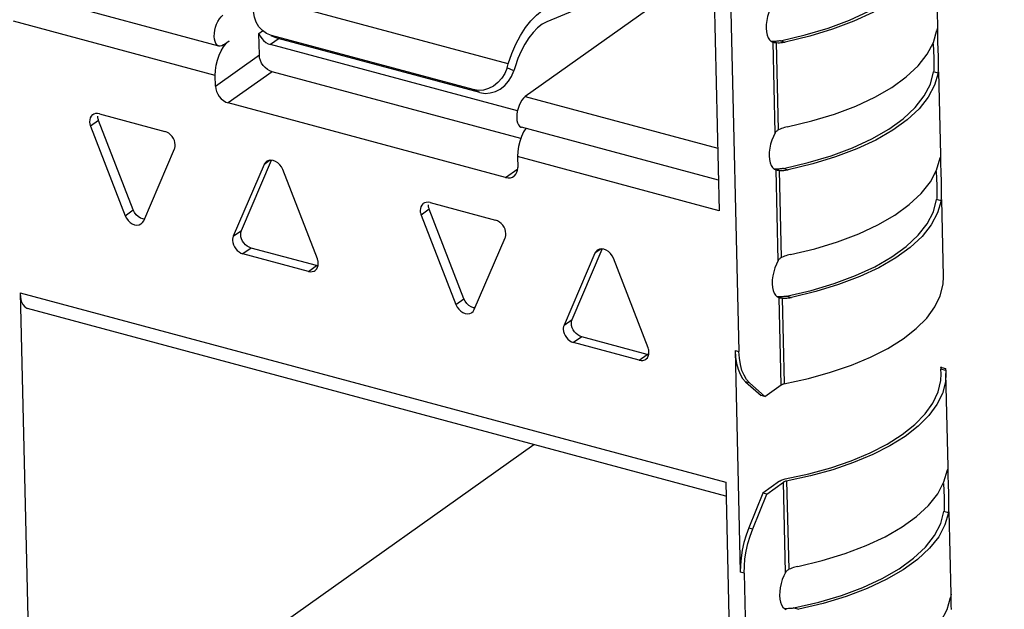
# Model space of a CAD drawing. Header units: millimetres. Extents: x 6 to 414, y 7 to 290.
# Tile 89 of 256: x 116.603 to 118.244, y 150.45 to 151.432. Entities that reach past the tile are written whole.
import ezdxf

# ---------------------------------------------------------------- set-up
doc = ezdxf.new("R2010")
doc.units = ezdxf.units.MM
doc.header["$LTSCALE"] = 23.1
doc.layers.get('0').update_dxf_attribs({"linetype": 'CONTINUOUS'})
doc.styles.get("Standard").update_dxf_attribs({"font": 'txt', "width": 0.6})
doc.dimstyles.get("Standard").update_dxf_attribs({"dimtxt": 2.5, "dimasz": 1.8, "dimexe": 0.05, "dimexo": 0.0625, "dimtad": 1, "dimzin": 0, "dimdsep": 46, "dimtxsty": 'Standard', "dimblk": '_FILLED', "dimblk1": '_FILLED', "dimblk2": '_FILLED', "dimcen": 0.09, "dimadec": 0, "dimazin": 0, "dimtol": 1, "dimtp": 0.01, "dimtm": 0.01, "dimtfac": 1, "dimtofl": 0, "dimtmove": 0, "dimatfit": 3, "dimldrblk": '_FILLED', "dimfxl": 0, "dimtolj": 1, "dimtzin": 0, "dimarcsym": 0})

# ---------------------------------------------------------------- blocks, each defined once
blk = doc.blocks.new('_FILLED')
at = {"color": 0, "linetype": 'ByBlock'}
blk.add_solid([(0, 0), (-1, 0.22222), (-1, -0.22222)], dxfattribs=at)

msp = doc.modelspace()

# ---------------------------------------------------------------- linework, layer by layer
at = {"color": 7, "linetype": 'Continuous'}
for p, q in [((117.7487, 151.9863), (117.7694, 151.1135)), ((117.7787, 151.8747), (117.8023, 150.8793)), ((118.1335, 151.4196), (118.1303, 151.5575)), ((117.7509, 151.5399), (117.4821, 151.4283)), ((117.7596, 151.5261), (117.4461, 151.3037)), ((116.9355, 151.3878), (116.5995, 151.478)), ((117.4178, 151.3583), (116.9977, 151.471)), ((116.9293, 151.3389), (116.5932, 151.4291)), ((118.1329, 151.4175), (118.1323, 151.4141)), ((118.1335, 151.4194), (118.1334, 151.4196)), ((118.1336, 151.4181), (118.1335, 151.4194)), ((118.1338, 151.4008), (118.1336, 151.4181)), ((117.002, 151.4087), (117.0083, 151.4131)), ((117.0029, 151.3729), (117.002, 151.4087)), ((117.0176, 151.4073), (117.0149, 151.4087)), ((117.023, 151.4054), (117.0176, 151.4073)), ((117.0357, 151.4001), (117.0216, 151.3901)), ((117.0291, 151.4022), (117.0228, 151.405)), ((117.359, 151.3152), (117.023, 151.4054)), ((117.029, 151.4024), (117.0344, 151.4004)), ((117.0293, 151.4026), (117.0344, 151.4004)), ((117.3704, 151.3102), (117.0344, 151.4004)), ((118.1339, 151.3942), (118.1338, 151.4008)), ((116.9432, 151.3897), (116.9527, 151.3965)), ((117.0136, 151.3939), (117.0175, 151.3916)), ((117.0175, 151.3916), (117.0216, 151.3901)), ((117.4329, 151.2797), (117.0216, 151.3901)), ((117.8558, 151.3956), (117.8588, 151.3942)), ((117.8588, 151.3942), (117.859, 151.3941)), ((117.8626, 151.2432), (117.859, 151.3941)), ((117.8637, 151.3956), (117.8622, 151.3955)), ((117.8638, 151.3935), (117.865, 151.3935)), ((117.8684, 151.2484), (117.865, 151.3935)), ((117.865, 151.3935), (117.8674, 151.3933)), ((117.8674, 151.3933), (117.8698, 151.3933)), ((117.8716, 151.3966), (117.8795, 151.3945)), ((117.8771, 151.394), (117.8795, 151.3945)), ((118.126, 151.3915), (118.1269, 151.3681)), ((118.1347, 151.3703), (118.1339, 151.3942)), ((116.9297, 151.321), (117.0029, 151.3729)), ((118.1269, 151.3681), (118.127, 151.3649)), ((118.1348, 151.365), (118.1347, 151.3703)), ((118.1349, 151.3621), (118.1347, 151.3687)), ((117.4157, 151.3516), (117.4178, 151.3583)), ((117.4271, 151.3467), (117.4157, 151.3516)), ((117.4292, 151.3533), (117.4271, 151.3467)), ((118.127, 151.3649), (118.1271, 151.3602)), ((116.9297, 151.321), (116.9293, 151.3389)), ((117.0244, 151.3449), (116.9512, 151.293)), ((117.4386, 151.2337), (117.0244, 151.3449)), ((118.1268, 151.3471), (118.1265, 151.3447)), ((118.134, 151.3427), (118.1265, 151.3447)), ((118.134, 151.3427), (118.1346, 151.3481)), ((118.1386, 151.2069), (118.1353, 151.3449)), ((117.3704, 151.3102), (117.359, 151.3152)), ((117.4461, 151.3037), (117.7669, 151.2176)), ((117.4133, 151.169), (116.9512, 151.293)), ((116.727, 151.2745), (116.7251, 151.2734)), ((116.7363, 151.275), (116.8455, 151.2457)), ((116.735, 151.2638), (116.7215, 151.2541)), ((116.7215, 151.2541), (116.7793, 151.1052)), ((116.7928, 151.1148), (116.735, 151.2638)), ((117.7682, 151.1644), (117.4396, 151.2525)), ((117.8626, 151.2432), (117.8596, 151.2374)), ((116.8101, 151.0969), (116.8615, 151.2166)), ((117.4333, 151.2036), (117.4338, 151.1857)), ((117.7694, 151.1135), (117.4333, 151.2036)), ((118.138, 151.2048), (118.1374, 151.2014)), ((118.1385, 151.2067), (118.1385, 151.2069)), ((118.1386, 151.2054), (118.1385, 151.2067)), ((118.1388, 151.1881), (118.1386, 151.2054)), ((117.011, 151.1906), (116.9595, 151.071)), ((116.9731, 151.0806), (117.0234, 151.1976)), ((117.0209, 151.1976), (117.011, 151.1906)), ((118.139, 151.1815), (118.1388, 151.1881)), ((117.0996, 151.0334), (117.0418, 151.1823)), ((117.4133, 151.169), (117.4336, 151.1834)), ((117.8608, 151.183), (117.8638, 151.1816)), ((117.8638, 151.1816), (117.864, 151.1815)), ((117.8676, 151.0305), (117.864, 151.1815)), ((117.8688, 151.183), (117.8672, 151.1829)), ((117.8688, 151.1809), (117.87, 151.1808)), ((117.8734, 151.0357), (117.87, 151.1808)), ((117.87, 151.1808), (117.8724, 151.1807)), ((117.8724, 151.1807), (117.8748, 151.1807)), ((117.8766, 151.184), (117.8845, 151.1818)), ((117.8821, 151.1814), (117.8845, 151.1818)), ((118.1311, 151.1788), (118.132, 151.1554)), ((118.1397, 151.1576), (118.139, 151.1815)), ((118.132, 151.1554), (118.1321, 151.1522)), ((118.1399, 151.1523), (118.1397, 151.1576)), ((118.1399, 151.1494), (118.1398, 151.156)), ((118.1321, 151.1522), (118.1322, 151.1475)), ((117.2781, 151.1266), (117.2762, 151.1255)), ((117.2874, 151.1271), (117.3966, 151.0978)), ((118.1318, 151.1344), (118.1316, 151.132)), ((118.1391, 151.13), (118.1316, 151.132)), ((118.1391, 151.13), (118.1396, 151.1354)), ((118.1434, 151.0043), (118.1403, 151.1322)), ((116.7793, 151.1052), (116.7928, 151.1148)), ((117.2861, 151.1159), (117.2726, 151.1063)), ((117.2726, 151.1063), (117.3304, 150.9573)), ((117.3439, 150.9669), (117.2861, 151.1159)), ((116.9595, 151.071), (116.9731, 151.0806)), ((117.3612, 150.9491), (117.4126, 151.0687)), ((116.9891, 151.0514), (116.9756, 151.0418)), ((117.0848, 151.0125), (116.9756, 151.0418)), ((117.0983, 151.0221), (116.9891, 151.0514)), ((117.5621, 151.0427), (117.5107, 150.9231)), ((117.5242, 150.9327), (117.5745, 151.0498)), ((117.572, 151.0498), (117.5621, 151.0427)), ((117.1004, 151.0309), (117.0996, 151.0334)), ((117.1009, 151.0224), (117.1011, 151.0259)), ((117.6507, 150.8855), (117.5929, 151.0345)), ((117.8676, 151.0305), (117.8646, 151.0247)), ((117.0848, 151.0125), (117.0983, 151.0221)), ((117.1005, 151.0218), (117.0983, 151.0221)), ((116.604, 150.977), (116.624, 150.131)), ((116.604, 150.977), (117.7801, 150.6614)), ((117.3304, 150.9573), (117.3439, 150.9669)), ((117.8659, 150.9703), (117.8689, 150.9689)), ((117.8689, 150.9689), (117.8691, 150.9688)), ((117.8725, 150.8235), (117.8691, 150.9688)), ((117.8738, 150.9703), (117.8723, 150.9702)), ((117.8739, 150.9682), (117.875, 150.9681)), ((117.8784, 150.8257), (117.875, 150.9681)), ((117.875, 150.9681), (117.8774, 150.968)), ((117.8774, 150.968), (117.8798, 150.968)), ((117.8816, 150.9713), (117.8896, 150.9691)), ((117.8871, 150.9687), (117.8896, 150.9691)), ((117.7806, 150.6385), (116.6167, 150.9508)), ((117.5107, 150.9231), (117.5242, 150.9327)), ((117.5402, 150.9035), (117.5267, 150.8939)), ((117.6359, 150.8646), (117.5267, 150.8939)), ((117.6494, 150.8742), (117.5402, 150.9035)), ((117.6515, 150.883), (117.6507, 150.8855)), ((117.652, 150.8745), (117.6523, 150.878)), ((117.7958, 150.8811), (117.8045, 150.5115)), ((117.7958, 150.8811), (117.8023, 150.8793)), ((117.6359, 150.8646), (117.6494, 150.8742)), ((117.6516, 150.8739), (117.6494, 150.8742)), ((118.1402, 150.8524), (118.1383, 150.8525)), ((118.1388, 150.8504), (118.1389, 150.8498)), ((118.1394, 150.842), (118.1389, 150.8498)), ((118.1469, 150.8477), (118.1389, 150.8498)), ((118.1402, 150.8524), (118.1464, 150.8507)), ((118.1467, 150.8494), (118.1469, 150.8477)), ((118.1469, 150.8477), (118.1472, 150.8423)), ((118.1509, 150.6877), (118.1472, 150.8423)), ((117.8134, 150.8288), (117.839, 150.8061)), ((117.8199, 150.8271), (117.8134, 150.8288)), ((117.8455, 150.8043), (117.8199, 150.8271)), ((118.1389, 150.8308), (118.1394, 150.842)), ((117.8455, 150.8043), (117.8725, 150.8235)), ((117.8455, 150.8043), (117.839, 150.8061)), ((116.624, 150.131), (117.4606, 150.7244)), ((118.1503, 150.6856), (118.1497, 150.6821)), ((118.1508, 150.6875), (118.1508, 150.6877)), ((118.1509, 150.6862), (118.1508, 150.6875)), ((118.1511, 150.6689), (118.1509, 150.6862)), ((117.8698, 150.6632), (117.8421, 150.6435)), ((117.8775, 150.6664), (117.8795, 150.6669)), ((117.8857, 150.5165), (117.8822, 150.6637)), ((118.1513, 150.6622), (118.1511, 150.6689)), ((118.152, 150.6384), (118.1513, 150.6622)), ((117.7801, 150.6614), (117.7996, 149.8378)), ((117.8486, 150.6418), (117.8764, 150.6614)), ((117.8799, 150.5113), (117.8764, 150.6614)), ((118.1434, 150.6595), (118.1443, 150.6362)), ((117.8421, 150.6435), (117.8187, 150.5856)), ((117.8252, 150.5838), (117.8486, 150.6418)), ((117.8486, 150.6418), (117.8421, 150.6435)), ((118.1443, 150.6362), (118.1444, 150.6329)), ((118.1444, 150.6329), (118.1445, 150.6283)), ((118.1522, 150.6331), (118.152, 150.6384)), ((118.1522, 150.6302), (118.1521, 150.6368)), ((118.1441, 150.6152), (118.1439, 150.6128)), ((118.1514, 150.6108), (118.1439, 150.6128)), ((118.1514, 150.6108), (118.1519, 150.6162)), ((118.1559, 150.4751), (118.1526, 150.613)), ((117.8187, 150.5856), (117.8252, 150.5838)), ((117.8111, 150.5098), (117.8045, 150.5115)), ((117.8111, 150.5098), (117.8247, 149.9346)), ((117.8799, 150.5113), (117.8769, 150.5055)), ((118.1553, 150.473), (118.1547, 150.4695)), ((118.1559, 150.4749), (118.1558, 150.4751)), ((118.156, 150.4736), (118.1559, 150.4749)), ((118.1561, 150.4563), (118.156, 150.4736)), ((117.8782, 150.451), (117.8812, 150.4497)), ((117.8861, 150.451), (117.8846, 150.451)), ((117.8939, 150.4521), (117.9019, 150.4499)), ((118.1563, 150.4496), (118.1561, 150.4563))]:
    msp.add_line(p, q, dxfattribs=at)
for points in [[(117.8716, 151.3966), (117.9128, 151.4062), (117.951, 151.4176), (117.9865, 151.4308), (118.0186, 151.4457), (118.0469, 151.4619), (118.0711, 151.4794), (118.0908, 151.4979), (118.106, 151.5173), (118.1161, 151.537), (118.1215, 151.5573)], [(118.129, 151.5553), (118.1232, 151.5351), (118.1128, 151.5154), (118.0975, 151.4961), (118.0777, 151.4777), (118.0535, 151.4602), (118.0254, 151.4439), (117.9935, 151.4291), (117.9583, 151.4158), (117.9204, 151.4043), (117.8795, 151.3945)], [(117.0149, 151.4087), (117.0079, 151.4134), (117.0021, 151.4197), (116.9976, 151.4273), (116.9946, 151.4359), (116.9933, 151.4451), (116.9936, 151.4545), (116.9957, 151.4643)], [(117.4178, 151.3583), (117.4237, 151.3751), (117.4304, 151.3908), (117.438, 151.4054), (117.4464, 151.4185), (117.4554, 151.4299), (117.4647, 151.4394), (117.4742, 151.4468), (117.484, 151.452)], [(117.8545, 151.45), (117.852, 151.4438), (117.85, 151.4372), (117.8485, 151.4305), (117.8477, 151.4239), (117.8475, 151.4174)], [(116.9277, 151.4038), (116.928, 151.409), (116.9287, 151.4141), (116.93, 151.4193), (116.9317, 151.4243), (116.9339, 151.4289), (116.9364, 151.433), (116.9391, 151.4363), (116.9421, 151.439)], [(117.4821, 151.4283), (117.4743, 151.4241), (117.4667, 151.4182), (117.4592, 151.4106), (117.4521, 151.4015), (117.4454, 151.391), (117.4393, 151.3793), (117.4339, 151.3668), (117.4292, 151.3533)], [(117.8475, 151.4174), (117.848, 151.4113), (117.8491, 151.4061), (117.8508, 151.4016), (117.8531, 151.398), (117.8558, 151.3956)], [(118.1334, 151.4196), (118.1333, 151.4193), (118.1329, 151.4175)], [(116.9355, 151.3878), (116.9348, 151.388), (116.9325, 151.3895), (116.9306, 151.3919), (116.9291, 151.3951), (116.9282, 151.3991), (116.9277, 151.4038)], [(117.002, 151.4087), (117.0042, 151.4043), (117.0068, 151.4004)], [(117.0068, 151.4004), (117.01, 151.3968), (117.0136, 151.3939)], [(117.8828, 151.2532), (117.9237, 151.263), (117.9616, 151.2745), (117.9968, 151.2878), (118.0287, 151.3027), (118.0569, 151.319), (118.081, 151.3364), (118.1008, 151.3549), (118.1161, 151.3741), (118.1266, 151.3938), (118.1323, 151.4141)], [(116.9293, 151.3389), (116.9296, 151.3473), (116.9308, 151.3558), (116.9329, 151.3643), (116.9358, 151.3724), (116.9393, 151.38), (116.9434, 151.3867)], [(116.9432, 151.3897), (116.9402, 151.3881), (116.9374, 151.3876), (116.9355, 151.3878)], [(116.9434, 151.3867), (116.9478, 151.3921), (116.9527, 151.3965)], [(117.8622, 151.3955), (117.8602, 151.3955), (117.8584, 151.3954), (117.8567, 151.3955), (117.856, 151.3955)], [(117.859, 151.3941), (117.8598, 151.394), (117.8607, 151.3938), (117.8616, 151.3937), (117.8627, 151.3936), (117.8638, 151.3935)], [(117.8716, 151.3966), (117.87, 151.3963), (117.8684, 151.396), (117.8669, 151.3958), (117.8653, 151.3957), (117.8637, 151.3956)], [(117.8698, 151.3933), (117.8722, 151.3934), (117.8746, 151.3937), (117.8771, 151.394)], [(117.0244, 151.3449), (117.0202, 151.3465), (117.0163, 151.3488), (117.0126, 151.3518), (117.0094, 151.3554), (117.0067, 151.3595), (117.0047, 151.3638), (117.0034, 151.3683), (117.0029, 151.3729)], [(117.4157, 151.3516), (117.4119, 151.3423), (117.4068, 151.3341), (117.4004, 151.327), (117.393, 151.3212)], [(118.1271, 151.3602), (118.1271, 151.3565), (118.1271, 151.353), (118.127, 151.3499), (118.1268, 151.3471)], [(118.1346, 151.3481), (118.1348, 151.3545), (118.1349, 151.3621)], [(117.4182, 151.3291), (117.4233, 151.3373), (117.4271, 151.3467)], [(117.8766, 151.184), (117.9178, 151.1936), (117.956, 151.205), (117.9915, 151.2182), (118.0236, 151.233), (118.0519, 151.2493), (118.0761, 151.2668), (118.0959, 151.2853), (118.111, 151.3046), (118.1212, 151.3244), (118.1265, 151.3447)], [(118.134, 151.3427), (118.1283, 151.3225), (118.1178, 151.3028), (118.1025, 151.2835), (118.0827, 151.2651), (118.0585, 151.2476), (118.0304, 151.2313), (117.9985, 151.2165), (117.9633, 151.2032), (117.9254, 151.1916), (117.8845, 151.1818)], [(116.9297, 151.321), (116.9303, 151.3164), (116.9315, 151.3119), (116.9336, 151.3076), (116.9362, 151.3035), (116.9395, 151.2999), (116.9431, 151.2969), (116.947, 151.2946), (116.9512, 151.293)], [(117.393, 151.3212), (117.3849, 151.317), (117.3764, 151.3145), (117.3678, 151.314), (117.359, 151.3152)], [(117.3704, 151.3102), (117.3792, 151.309), (117.3878, 151.3096), (117.3963, 151.3121), (117.4044, 151.3162), (117.4118, 151.322), (117.4182, 151.3291)], [(117.4461, 151.3037), (117.4431, 151.3011), (117.4404, 151.2977), (117.4379, 151.2936), (117.4358, 151.289), (117.434, 151.284), (117.4327, 151.2788), (117.432, 151.2737), (117.4318, 151.2685)], [(116.7251, 151.2734), (116.7245, 151.273), (116.7225, 151.2708), (116.7211, 151.2682), (116.7202, 151.2651), (116.7199, 151.2616)], [(116.7363, 151.275), (116.7329, 151.2755), (116.7299, 151.2754), (116.727, 151.2745)], [(116.735, 151.2638), (116.7346, 151.265), (116.7342, 151.2663), (116.7339, 151.2675), (116.7337, 151.2688), (116.7335, 151.27), (116.7335, 151.2712)], [(116.7199, 151.2616), (116.72, 151.2604), (116.7201, 151.2592), (116.7204, 151.2579), (116.7207, 151.2566), (116.721, 151.2554), (116.7215, 151.2541)], [(117.4318, 151.2685), (117.4322, 151.2638), (117.4332, 151.2598), (117.4347, 151.2566), (117.4366, 151.2542), (117.4389, 151.2528), (117.4396, 151.2525)], [(117.8828, 151.2532), (117.8804, 151.2526), (117.878, 151.252), (117.8756, 151.2512), (117.8732, 151.2504), (117.8708, 151.2494), (117.8684, 151.2484)], [(116.8627, 151.2233), (116.8623, 151.227), (116.8613, 151.2306), (116.8596, 151.234), (116.8575, 151.2373), (116.8549, 151.2402), (116.852, 151.2426), (116.8489, 151.2444), (116.8455, 151.2457)], [(117.4398, 151.2372), (117.437, 151.229), (117.4349, 151.2205), (117.4337, 151.2121), (117.4333, 151.2036)], [(117.4469, 151.2506), (117.4434, 151.2447), (117.4398, 151.2372)], [(117.8596, 151.2374), (117.857, 151.2312), (117.855, 151.2246), (117.8536, 151.2179), (117.8527, 151.2113), (117.8526, 151.2048)], [(117.8684, 151.2484), (117.8672, 151.2478), (117.8661, 151.2471), (117.8651, 151.2463), (117.8642, 151.2454), (117.8633, 151.2444), (117.8626, 151.2432)], [(116.8615, 151.2166), (116.8619, 151.2176), (116.8622, 151.2187), (116.8625, 151.2198), (116.8626, 151.2209), (116.8627, 151.2221), (116.8627, 151.2233)], [(117.8526, 151.2048), (117.853, 151.1987), (117.8541, 151.1935), (117.8559, 151.189), (117.8581, 151.1854), (117.8608, 151.183)], [(118.1385, 151.2069), (118.1383, 151.2066), (118.138, 151.2048)], [(117.015, 151.1957), (117.0129, 151.1937), (117.011, 151.1906)], [(117.03, 151.1957), (117.0261, 151.1972), (117.0223, 151.1978), (117.0187, 151.1974), (117.0155, 151.196), (117.015, 151.1957)], [(117.0418, 151.1823), (117.0397, 151.1866), (117.037, 151.1902), (117.0337, 151.1934), (117.03, 151.1957)], [(117.8879, 151.0405), (117.9287, 151.0503), (117.9667, 151.0618), (118.0019, 151.0751), (118.0337, 151.09), (118.0619, 151.1063), (118.086, 151.1237), (118.1059, 151.1422), (118.1212, 151.1614), (118.1316, 151.1811), (118.1374, 151.2014)], [(117.4133, 151.169), (117.4175, 151.1683), (117.4214, 151.1685), (117.4249, 151.1696), (117.4272, 151.171)], [(117.4272, 151.171), (117.428, 151.1715), (117.4305, 151.1742), (117.4323, 151.1775), (117.4334, 151.1813), (117.4338, 151.1857)], [(117.8672, 151.1829), (117.8653, 151.1828), (117.8634, 151.1828), (117.8617, 151.1828), (117.861, 151.1829)], [(117.864, 151.1815), (117.8648, 151.1814), (117.8657, 151.1812), (117.8667, 151.1811), (117.8677, 151.181), (117.8688, 151.1809)], [(117.8766, 151.184), (117.875, 151.1837), (117.8735, 151.1834), (117.8719, 151.1832), (117.8703, 151.1831), (117.8688, 151.183)], [(117.8748, 151.1807), (117.8772, 151.1808), (117.8797, 151.1811), (117.8821, 151.1814)], [(118.1322, 151.1475), (118.1322, 151.1438), (118.1321, 151.1403), (118.132, 151.1372), (118.1318, 151.1344)], [(118.1396, 151.1354), (118.1399, 151.1418), (118.1399, 151.1494)], [(117.2762, 151.1255), (117.2756, 151.1251), (117.2736, 151.123), (117.2722, 151.1203), (117.2713, 151.1172), (117.271, 151.1138)], [(117.2874, 151.1271), (117.284, 151.1277), (117.281, 151.1275), (117.2781, 151.1266)], [(117.2861, 151.1159), (117.2857, 151.1171), (117.2853, 151.1184), (117.285, 151.1196), (117.2848, 151.1209), (117.2846, 151.1221), (117.2846, 151.1234)], [(117.8816, 150.9713), (117.9228, 150.9809), (117.9611, 150.9923), (117.9965, 151.0055), (118.0286, 151.0203), (118.0569, 151.0366), (118.0811, 151.0541), (118.1009, 151.0726), (118.116, 151.0919), (118.1262, 151.1117), (118.1316, 151.132)], [(118.1391, 151.13), (118.1333, 151.1098), (118.1228, 151.0901), (118.1075, 151.0708), (118.0877, 151.0524), (118.0636, 151.0349), (118.0354, 151.0186), (118.0035, 151.0038), (117.9684, 150.9905), (117.9304, 150.9789), (117.8896, 150.9691)], [(116.7793, 151.1052), (116.7814, 151.101), (116.7841, 151.0973), (116.7874, 151.0942), (116.7911, 151.0918), (116.7949, 151.0903), (116.7988, 151.0897), (116.8024, 151.0902), (116.8056, 151.0915), (116.8061, 151.0919)], [(116.801, 151.1038), (116.7976, 151.1069), (116.795, 151.1106), (116.7928, 151.1148)], [(117.271, 151.1138), (117.2711, 151.1125), (117.2712, 151.1113), (117.2715, 151.11), (117.2718, 151.1088), (117.2721, 151.1075), (117.2726, 151.1063)], [(116.8112, 151.0995), (116.8085, 151.0999), (116.8046, 151.1014), (116.801, 151.1038)], [(116.8061, 151.0919), (116.8081, 151.0938), (116.8101, 151.0969)], [(117.4138, 151.0754), (117.4134, 151.0791), (117.4124, 151.0827), (117.4108, 151.0862), (117.4086, 151.0894), (117.406, 151.0923), (117.4031, 151.0947), (117.4, 151.0966), (117.3966, 151.0978)], [(116.9719, 151.0738), (116.9719, 151.0751), (116.972, 151.0762), (116.9721, 151.0774), (116.9724, 151.0785), (116.9727, 151.0796), (116.9731, 151.0806)], [(116.9891, 151.0514), (116.9857, 151.0527), (116.9826, 151.0546), (116.9797, 151.057), (116.9771, 151.0599), (116.975, 151.0631), (116.9733, 151.0666), (116.9723, 151.0701), (116.9719, 151.0738)], [(117.4126, 151.0687), (117.413, 151.0697), (117.4133, 151.0708), (117.4136, 151.0719), (117.4137, 151.073), (117.4138, 151.0742), (117.4138, 151.0754)], [(116.9595, 151.071), (116.9592, 151.07), (116.9588, 151.0689), (116.9586, 151.0678), (116.9584, 151.0666), (116.9583, 151.0654), (116.9583, 151.0642)], [(116.9583, 151.0642), (116.9588, 151.0605), (116.9598, 151.057), (116.9614, 151.0535), (116.9636, 151.0503), (116.9661, 151.0474), (116.969, 151.0449), (116.9722, 151.0431), (116.9756, 151.0418)], [(117.5661, 151.0478), (117.564, 151.0459), (117.5621, 151.0427)], [(117.5811, 151.0479), (117.5772, 151.0494), (117.5734, 151.0499), (117.5698, 151.0495), (117.5666, 151.0481), (117.5661, 151.0478)], [(117.5929, 151.0345), (117.5908, 151.0387), (117.5881, 151.0424), (117.5848, 151.0455), (117.5811, 151.0479)], [(117.8879, 151.0405), (117.8855, 151.0399), (117.883, 151.0393), (117.8806, 151.0385), (117.8782, 151.0377), (117.8758, 151.0367), (117.8734, 151.0357)], [(117.1011, 151.0259), (117.1011, 151.0271), (117.1009, 151.0284), (117.1007, 151.0296), (117.1004, 151.0309)], [(117.8646, 151.0247), (117.8621, 151.0185), (117.8601, 151.0119), (117.8586, 151.0052), (117.8578, 150.9986), (117.8576, 150.9921)], [(117.8734, 151.0357), (117.8723, 151.0351), (117.8712, 151.0344), (117.8702, 151.0336), (117.8692, 151.0327), (117.8684, 151.0317), (117.8676, 151.0305)], [(117.0848, 151.0125), (117.0881, 151.012), (117.0912, 151.0122), (117.0941, 151.013), (117.0959, 151.0141)], [(117.0959, 151.0141), (117.0965, 151.0146), (117.0985, 151.0167), (117.1, 151.0194), (117.1009, 151.0224)], [(117.8576, 150.9921), (117.8581, 150.986), (117.8592, 150.9808), (117.8609, 150.9763), (117.8632, 150.9727), (117.8659, 150.9703)], [(117.8772, 150.8254), (117.9179, 150.8343), (117.955, 150.8445), (117.9897, 150.8564), (118.0217, 150.8697), (118.0504, 150.8844), (118.0758, 150.9003), (118.0974, 150.9172), (118.1151, 150.9349), (118.1286, 150.9533), (118.1378, 150.9721), (118.1426, 150.9911), (118.1434, 151.0043)], [(116.604, 150.977), (116.6047, 150.9693), (116.6062, 150.9628)], [(116.6062, 150.9628), (116.6086, 150.9575), (116.6118, 150.9536), (116.6156, 150.9512), (116.6167, 150.9508)], [(117.3304, 150.9573), (117.3325, 150.9531), (117.3352, 150.9494), (117.3385, 150.9463), (117.3422, 150.9439), (117.346, 150.9424), (117.3499, 150.9418), (117.3535, 150.9423), (117.3567, 150.9437), (117.3572, 150.944)], [(117.3521, 150.9559), (117.3487, 150.959), (117.3461, 150.9627), (117.3439, 150.9669)], [(117.8723, 150.9702), (117.8703, 150.9701), (117.8685, 150.9701), (117.8668, 150.9701), (117.8661, 150.9702)], [(117.8691, 150.9688), (117.8699, 150.9687), (117.8707, 150.9685), (117.8717, 150.9684), (117.8727, 150.9683), (117.8739, 150.9682)], [(117.8816, 150.9713), (117.8801, 150.971), (117.8785, 150.9707), (117.8769, 150.9705), (117.8754, 150.9704), (117.8738, 150.9703)], [(117.8798, 150.968), (117.8823, 150.9681), (117.8847, 150.9684), (117.8871, 150.9687)], [(117.3623, 150.9516), (117.3596, 150.952), (117.3557, 150.9535), (117.3521, 150.9559)], [(117.3572, 150.944), (117.3592, 150.9459), (117.3612, 150.9491)], [(117.523, 150.926), (117.523, 150.9272), (117.5231, 150.9284), (117.5232, 150.9295), (117.5235, 150.9306), (117.5238, 150.9317), (117.5242, 150.9327)], [(117.5402, 150.9035), (117.5368, 150.9048), (117.5337, 150.9067), (117.5308, 150.9091), (117.5282, 150.912), (117.5261, 150.9152), (117.5244, 150.9187), (117.5234, 150.9223), (117.523, 150.926)], [(117.5107, 150.9231), (117.5103, 150.9221), (117.5099, 150.921), (117.5097, 150.9199), (117.5095, 150.9187), (117.5094, 150.9176), (117.5094, 150.9163)], [(117.5094, 150.9163), (117.5099, 150.9127), (117.5109, 150.9091), (117.5125, 150.9056), (117.5147, 150.9024), (117.5172, 150.8995), (117.5201, 150.8971), (117.5233, 150.8952), (117.5267, 150.8939)], [(117.6523, 150.878), (117.6522, 150.8793), (117.652, 150.8805), (117.6518, 150.8818), (117.6515, 150.883)], [(117.7958, 150.8811), (117.7965, 150.8695), (117.7982, 150.8591), (117.8008, 150.8495), (117.8042, 150.8412), (117.8084, 150.8343), (117.8134, 150.8288)], [(117.8199, 150.8271), (117.8149, 150.8326), (117.8107, 150.8395), (117.8073, 150.8478), (117.8047, 150.8573), (117.8031, 150.8678), (117.8023, 150.8793)], [(117.6359, 150.8646), (117.6392, 150.8641), (117.6423, 150.8643), (117.6452, 150.8652), (117.647, 150.8662)], [(117.647, 150.8662), (117.6476, 150.8667), (117.6496, 150.8688), (117.6511, 150.8715), (117.652, 150.8745)], [(118.1472, 150.8423), (118.1463, 150.8285), (118.1414, 150.8095), (118.1321, 150.7907), (118.1185, 150.7724), (118.1008, 150.7548), (118.0792, 150.7379), (118.0538, 150.7221), (118.0251, 150.7075), (117.9932, 150.6942), (117.9586, 150.6824), (117.9216, 150.6722), (117.8811, 150.6634)], [(118.1383, 150.8525), (118.1384, 150.8522), (118.1385, 150.8519), (118.1386, 150.8515), (118.1387, 150.851), (118.1388, 150.8504)], [(118.1463, 150.8507), (118.1465, 150.8504), (118.1467, 150.8494)], [(117.8795, 150.6669), (117.9185, 150.6754), (117.9551, 150.6855), (117.9894, 150.6972), (118.0209, 150.7105), (118.0493, 150.725), (118.0742, 150.7408), (118.0953, 150.7575), (118.1126, 150.7751), (118.1256, 150.7933), (118.1345, 150.812), (118.1389, 150.8308)], [(117.8725, 150.8235), (117.8733, 150.8239), (117.8741, 150.8244), (117.8751, 150.8248)], [(117.8751, 150.8248), (117.8761, 150.8251), (117.8772, 150.8254)], [(117.9002, 150.5213), (117.941, 150.5311), (117.979, 150.5426), (118.0142, 150.5559), (118.046, 150.5708), (118.0742, 150.587), (118.0983, 150.6045), (118.1182, 150.6229), (118.1335, 150.6422), (118.1439, 150.6619), (118.1497, 150.6821)], [(118.1508, 150.6877), (118.1506, 150.6874), (118.1503, 150.6856)], [(117.8698, 150.6632), (117.871, 150.664), (117.8724, 150.6647), (117.874, 150.6654), (117.8757, 150.6659), (117.8775, 150.6664)], [(117.8811, 150.6634), (117.88, 150.6631), (117.8789, 150.6628), (117.878, 150.6624), (117.8771, 150.6619), (117.8764, 150.6614)], [(118.1519, 150.6162), (118.1522, 150.6226), (118.1522, 150.6302)], [(117.8939, 150.4521), (117.9351, 150.4617), (117.9734, 150.473), (118.0088, 150.4863), (118.0409, 150.5011), (118.0692, 150.5174), (118.0934, 150.5349), (118.1132, 150.5534), (118.1283, 150.5727), (118.1385, 150.5925), (118.1439, 150.6128)], [(118.1445, 150.6283), (118.1445, 150.6246), (118.1444, 150.6211), (118.1443, 150.618), (118.1441, 150.6152)], [(118.1514, 150.6108), (118.1456, 150.5905), (118.1351, 150.5708), (118.1198, 150.5516), (118.1, 150.5331), (118.0759, 150.5157), (118.0477, 150.4994), (118.0158, 150.4845), (117.9807, 150.4712), (117.9427, 150.4597), (117.9019, 150.4499)], [(117.8187, 150.5856), (117.8142, 150.5734), (117.8106, 150.5611), (117.8078, 150.5484), (117.8058, 150.5358), (117.8047, 150.5235), (117.8045, 150.5115)], [(117.8111, 150.5098), (117.8113, 150.5218), (117.8123, 150.5341), (117.8143, 150.5467), (117.8172, 150.5593), (117.8208, 150.5716), (117.8252, 150.5838)], [(117.8857, 150.5165), (117.8846, 150.5159), (117.8835, 150.5152), (117.8825, 150.5144), (117.8815, 150.5135), (117.8807, 150.5125), (117.8799, 150.5113)], [(117.9002, 150.5213), (117.8978, 150.5207), (117.8953, 150.5201), (117.8929, 150.5193), (117.8905, 150.5185), (117.8881, 150.5175), (117.8857, 150.5165)], [(117.8769, 150.5055), (117.8744, 150.4993), (117.8724, 150.4927), (117.8709, 150.4859), (117.8701, 150.4793), (117.8699, 150.4728)], [(117.8699, 150.4728), (117.8704, 150.4668), (117.8715, 150.4616), (117.8732, 150.4571), (117.8755, 150.4535), (117.8782, 150.451)], [(117.9052, 150.3087), (117.9461, 150.3185), (117.984, 150.33), (118.0192, 150.3433), (118.0511, 150.3582), (118.0792, 150.3744), (118.1034, 150.3919), (118.1232, 150.4103), (118.1385, 150.4296), (118.149, 150.4493), (118.1547, 150.4695)], [(118.1558, 150.4751), (118.1557, 150.4748), (118.1553, 150.473)], [(117.8846, 150.451), (117.8826, 150.4509), (117.8808, 150.4509), (117.8791, 150.4509), (117.8784, 150.4509)], [(117.8939, 150.4521), (117.8924, 150.4518), (117.8908, 150.4515), (117.8892, 150.4513), (117.8877, 150.4512), (117.8861, 150.451)]]:
    msp.add_lwpolyline(points, dxfattribs=at)

# ---------------------------------------------------------------- leaders
at = {"color": 2, "linetype": 'Continuous'}
msp.add_leader([(118.9711, 142.6119), (67.2521, 150.5495)], dimstyle='Standard', override={"dimtad": 0}, dxfattribs=at)

doc.saveas('drawing.dxf')
